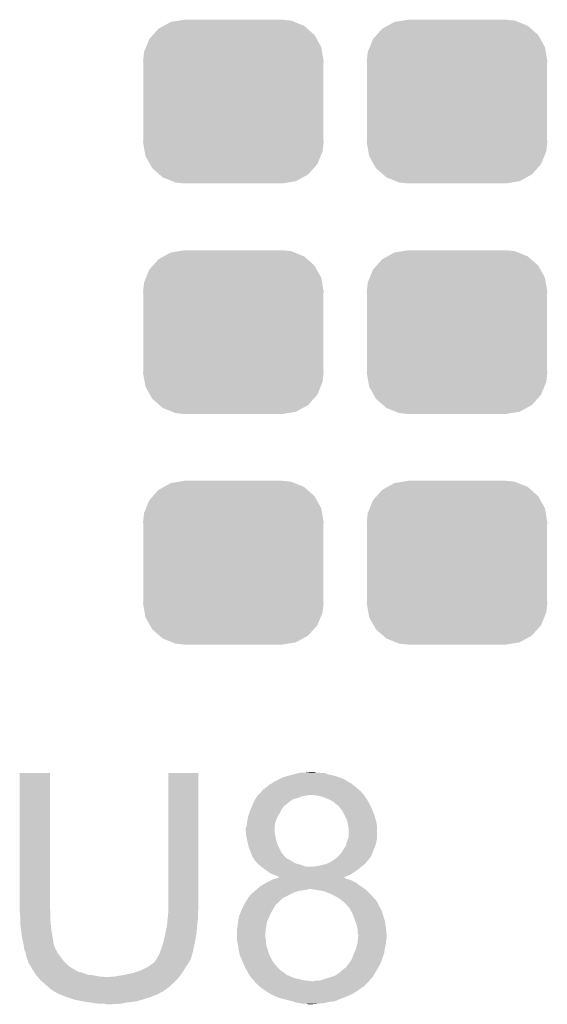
# Model space of a CAD drawing. Extents: x -4 to 126, y -8 to 66.
# Tile 155 of 256: x 58.19 to 60.46, y 42.32 to 46.55. Entities that reach past the tile are written whole.
import ezdxf

# ---------------------------------------------------------------- set-up
doc = ezdxf.new("R2010")
doc.units = 0
doc.layers.get('0').update_dxf_attribs({"linetype": 'CONTINUOUS'})
doc.layers.add('CLICKER_2_FOR_TMPM4L4A_V104_GTO', color=11, linetype='CONTINUOUS')
doc.layers.add('CLICKER_2_FOR_TMPM4L4A_V104_GTS', color=8, linetype='CONTINUOUS')

# ---------------------------------------------------------------- blocks, each defined once
blk = doc.blocks.new('CUSTOM_189')
for points in [[(-0.298526, 0.325596), (-0.268438, 0.342124), (0.30335, 0.325596), (0.2622, 0.342124)], [(-0.268438, 0.342124), (-0.233628, 0.347838), (0.2622, 0.342124), (0.247972, 0.347838)], [(-0.233628, 0.347838), (-0.20955, 0.35179), (0.247972, 0.347838), (0.20955, 0.35179)], [(-0.34504, 0.286174), (-0.320744, 0.31339), (0.348152, 0.286174), (0.317222, 0.31339)], [(-0.320744, 0.31339), (-0.298526, 0.325596), (0.317222, 0.31339), (0.30335, 0.325596)], [(-0.37475, 0.234078), (-0.360486, 0.26887), (0.377262, 0.234078), (0.357822, 0.26887)], [(-0.360486, 0.26887), (-0.34504, 0.286174), (0.357822, 0.26887), (0.348152, 0.286174)], [(-0.38735, 0.17526), (-0.383124, 0.213652), (0.38735, 0.17526), (0.380766, 0.213652)], [(-0.383124, 0.213652), (-0.37475, 0.234078), (0.380766, 0.213652), (0.377262, 0.234078)], [(-0.38608, 0.154124), (-0.38735, 0.17526), (0.38608, 0.154124), (0.38735, 0.17526)], [(-0.38608, -0.154124), (-0.38608, 0.154124), (0.38608, -0.154124), (0.38608, 0.154124)], [(-0.38735, -0.17526), (-0.38608, -0.154124), (0.38735, -0.17526), (0.38608, -0.154124)], [(-0.380764, -0.213652), (-0.38735, -0.17526), (0.383124, -0.213652), (0.38735, -0.17526)], [(-0.377262, -0.234078), (-0.380764, -0.213652), (0.374748, -0.234078), (0.383124, -0.213652)], [(-0.35782, -0.26887), (-0.377262, -0.234078), (0.360486, -0.26887), (0.374748, -0.234078)], [(-0.348152, -0.286174), (-0.35782, -0.26887), (0.345038, -0.286174), (0.360486, -0.26887)], [(-0.31722, -0.31339), (-0.348152, -0.286174), (0.320744, -0.31339), (0.345038, -0.286174)], [(-0.30335, -0.325596), (-0.31722, -0.31339), (0.298524, -0.325596), (0.320744, -0.31339)], [(-0.262198, -0.342124), (-0.30335, -0.325596), (0.268438, -0.342124), (0.298524, -0.325596)], [(-0.247972, -0.347838), (-0.262198, -0.342124), (0.233626, -0.347838), (0.268438, -0.342124)], [(-0.20955, -0.35179), (-0.247972, -0.347838), (0.20955, -0.35179), (0.233626, -0.347838)]]:
    blk.add_solid(points)

msp = doc.modelspace()

# ---------------------------------------------------------------- linework, layer by layer
at = {"layer": 'CLICKER_2_FOR_TMPM4L4A_V104_GTO'}
for points in [[(59.38774, 43.31716), (59.397902, 43.3197), (59.486802, 43.31716), (59.474102, 43.3197)], [(59.41822, 43.3197), (59.441082, 43.32224), (59.463942, 43.3197), (59.453782, 43.32224)], [(58.1914, 42.732958), (58.19142, 43.317138), (58.32094, 42.732958), (58.32094, 43.317138)], [(58.19142, 43.317138), (58.191422, 43.31716), (58.32094, 43.317138), (58.191422, 43.31716)], [(58.82894, 42.75328), (58.82896, 43.317138), (58.95848, 42.75328), (58.95848, 43.317138)], [(58.82896, 43.317138), (58.828962, 43.31716), (58.95848, 43.317138), (58.828962, 43.31716)], [(59.2709, 43.271442), (59.281062, 43.27906), (59.616336, 43.271442), (59.603006, 43.27906)], [(59.281062, 43.27906), (59.286144, 43.281602), (59.603006, 43.27906), (59.598558, 43.281602)], [(59.286144, 43.281602), (59.306454, 43.291758), (59.598558, 43.281602), (59.583322, 43.291758)], [(59.306454, 43.291758), (59.321702, 43.299382), (59.583322, 43.291758), (59.561974, 43.299382)], [(59.321702, 43.299382), (59.33947, 43.304458), (59.561974, 43.299382), (59.54776, 43.304458)], [(59.33947, 43.304458), (59.35726, 43.30954), (59.54776, 43.304458), (59.525746, 43.30954)], [(59.35726, 43.30954), (59.36742, 43.31208), (59.525746, 43.30954), (59.514742, 43.31208)], [(59.36742, 43.31208), (59.387732, 43.317158), (59.514742, 43.31208), (59.502044, 43.317158)], [(59.387732, 43.317158), (59.38774, 43.31716), (59.502044, 43.317158), (59.486802, 43.31716)], [(59.22518, 43.23334), (59.23153, 43.240956), (59.659522, 43.23334), (59.65444, 43.240956)], [(59.23153, 43.240956), (59.233646, 43.243494), (59.65444, 43.240956), (59.649374, 43.243494)], [(59.233646, 43.243494), (59.23575, 43.246018), (59.649374, 43.243494), (59.64936, 43.246018)], [(59.23575, 43.246018), (59.23577, 43.24604), (59.64936, 43.246018), (59.646826, 43.24604)], [(59.23577, 43.24604), (59.237888, 43.24858), (59.646826, 43.24604), (59.643778, 43.24858)], [(59.237888, 43.24858), (59.240426, 43.248586), (59.643778, 43.24858), (59.64377, 43.248586)], [(59.240426, 43.248586), (59.248044, 43.256202), (59.64377, 43.248586), (59.63463, 43.256202)], [(59.248044, 43.256202), (59.25312, 43.258742), (59.63463, 43.256202), (59.63158, 43.258742)], [(59.25312, 43.258742), (59.260744, 43.266362), (59.63158, 43.258742), (59.622434, 43.266362)], [(59.260744, 43.266362), (59.270896, 43.27144), (59.622434, 43.266362), (59.616338, 43.27144)], [(59.270896, 43.27144), (59.2709, 43.271442), (59.616338, 43.27144), (59.616336, 43.271442)], [(59.1947, 43.19016), (59.19597, 43.1927), (59.344134, 43.19016), (59.347098, 43.1927)], [(59.19597, 43.1927), (59.202322, 43.205402), (59.347098, 43.1927), (59.364882, 43.205402)], [(59.202322, 43.205402), (59.205708, 43.210482), (59.364882, 43.205402), (59.385202, 43.210482)], [(59.205708, 43.210482), (59.210786, 43.2181), (59.385202, 43.210482), (59.402984, 43.2181)], [(59.210786, 43.2181), (59.21248, 43.22064), (59.402984, 43.2181), (59.420758, 43.22064)], [(59.21248, 43.22064), (59.212482, 43.220642), (59.420758, 43.22064), (59.420768, 43.220642)], [(59.212482, 43.220642), (59.21502, 43.22318), (59.420768, 43.220642), (59.433462, 43.22318)], [(59.21502, 43.22318), (59.21756, 43.22572), (59.668834, 43.22318), (59.66714, 43.22572)], [(59.21756, 43.22572), (59.225178, 43.233338), (59.66714, 43.22572), (59.659522, 43.233338)], [(59.225178, 43.233338), (59.22518, 43.23334), (59.659522, 43.233338), (59.659522, 43.23334)], [(59.46902, 43.22064), (59.44362, 43.22318), (59.670528, 43.22064), (59.668834, 43.22318)], [(59.491882, 43.215558), (59.46902, 43.22064), (59.673916, 43.215558), (59.670528, 43.22064)], [(59.52744, 43.20032), (59.491882, 43.215558), (59.684074, 43.20032), (59.673916, 43.215558)], [(59.53591, 43.195238), (59.52744, 43.20032), (59.68746, 43.195238), (59.684074, 43.20032)], [(59.540142, 43.192698), (59.53591, 43.195238), (59.688732, 43.192698), (59.68746, 43.195238)], [(59.54776, 43.18508), (59.540142, 43.192698), (59.69254, 43.18508), (59.688732, 43.192698)], [(59.177382, 43.14698), (59.182, 43.159678), (59.309, 43.14698), (59.31408, 43.159678)], [(59.182, 43.159682), (59.186232, 43.16984), (59.314082, 43.159682), (59.3217, 43.16984)], [(59.182, 43.159678), (59.182, 43.159682), (59.31408, 43.159678), (59.314082, 43.159682)], [(59.186232, 43.16984), (59.189408, 43.17746), (59.3217, 43.16984), (59.32679, 43.17746)], [(59.189408, 43.17746), (59.18941, 43.177464), (59.32679, 43.17746), (59.329326, 43.177464)], [(59.18941, 43.177464), (59.1947, 43.19016), (59.329326, 43.177464), (59.344134, 43.19016)], [(59.555382, 43.179998), (59.54776, 43.18508), (59.695082, 43.179998), (59.69254, 43.18508)], [(59.55792, 43.17746), (59.555382, 43.179998), (59.69635, 43.17746), (59.695082, 43.179998)], [(59.564452, 43.16984), (59.55792, 43.17746), (59.70016, 43.16984), (59.69635, 43.17746)], [(59.573162, 43.159678), (59.564452, 43.16984), (59.704396, 43.159678), (59.70016, 43.16984)], [(59.58332, 43.1419), (59.573162, 43.159678), (59.711804, 43.1419), (59.704396, 43.159678)], [(59.16676, 43.106342), (59.168284, 43.113962), (59.289316, 43.106342), (59.291222, 43.113962)], [(59.168284, 43.113962), (59.171842, 43.13174), (59.291222, 43.113962), (59.29884, 43.13174)], [(59.171842, 43.131742), (59.177382, 43.14698), (59.298842, 43.131742), (59.309, 43.14698)], [(59.171842, 43.13174), (59.171842, 43.131742), (59.29884, 43.13174), (59.298842, 43.131742)], [(59.58459, 43.13936), (59.58332, 43.1419), (59.712862, 43.13936), (59.711804, 43.1419)], [(59.59348, 43.121578), (59.58459, 43.13936), (59.717942, 43.121578), (59.712862, 43.13936)], [(59.59856, 43.10634), (59.59348, 43.121578), (59.722294, 43.10634), (59.717942, 43.121578)], [(59.16168, 43.078402), (59.16422, 43.088558), (59.28614, 43.078402), (59.28614, 43.088558)], [(59.16168, 43.068238), (59.16168, 43.078402), (59.28614, 43.068238), (59.28614, 43.078402)], [(59.162442, 43.060622), (59.16168, 43.068238), (59.28614, 43.060622), (59.28614, 43.068238)], [(59.16422, 43.088558), (59.165912, 43.093642), (59.28614, 43.088558), (59.28614, 43.093642)], [(59.165912, 43.093642), (59.16676, 43.096184), (59.28614, 43.093642), (59.286774, 43.096184)], [(59.16676, 43.096184), (59.16676, 43.106342), (59.286774, 43.096184), (59.289316, 43.106342)], [(59.598984, 43.103798), (59.59856, 43.10634), (59.72302, 43.103798), (59.722294, 43.10634)], [(59.6011, 43.0911), (59.598984, 43.103798), (59.724608, 43.0911), (59.72302, 43.103798)], [(59.602626, 43.083478), (59.6011, 43.0911), (59.72556, 43.083478), (59.724608, 43.0911)], [(59.60364, 43.078398), (59.602626, 43.083478), (59.72556, 43.078398), (59.72556, 43.083478)], [(59.603638, 43.042836), (59.60364, 43.078398), (59.72556, 43.042836), (59.72556, 43.078398)], [(59.163714, 43.04792), (59.162442, 43.060622), (59.28868, 43.04792), (59.28614, 43.060622)], [(59.16422, 43.042842), (59.163714, 43.04792), (59.289528, 43.042842), (59.28868, 43.04792)], [(59.16648, 43.03268), (59.16422, 43.042842), (59.29122, 43.03268), (59.289528, 43.042842)], [(59.1693, 43.01998), (59.16648, 43.03268), (59.294848, 43.01998), (59.29122, 43.03268)], [(59.596022, 43.022522), (59.596972, 43.02506), (59.722384, 43.022522), (59.72302, 43.02506)], [(59.596972, 43.02506), (59.602686, 43.040298), (59.72302, 43.02506), (59.72556, 43.040298)], [(59.602686, 43.040298), (59.603638, 43.042836), (59.72556, 43.040298), (59.72556, 43.042836)], [(59.170572, 43.0149), (59.1693, 43.01998), (59.296298, 43.0149), (59.294848, 43.01998)], [(59.17438, 42.999662), (59.170572, 43.0149), (59.302832, 42.999662), (59.296298, 43.0149)], [(59.175334, 42.99712), (59.17438, 42.999662), (59.30392, 42.99712), (59.302832, 42.999662)], [(59.182, 42.97934), (59.175334, 42.99712), (59.31281, 42.97934), (59.30392, 42.99712)], [(59.57316, 42.9768), (59.579254, 42.98696), (59.706508, 42.9768), (59.71032, 42.98696)], [(59.579254, 42.98696), (59.58078, 42.989502), (59.71032, 42.98696), (59.711408, 42.989502)], [(59.58078, 42.989502), (59.590938, 43.004736), (59.711408, 42.989502), (59.717936, 43.004736)], [(59.590938, 43.004738), (59.596022, 43.022522), (59.717938, 43.004738), (59.722384, 43.022522)], [(59.590938, 43.004736), (59.590938, 43.004738), (59.717936, 43.004736), (59.717938, 43.004738)], [(59.183016, 42.976804), (59.182, 42.97934), (59.314078, 42.976804), (59.31281, 42.97934)], [(59.19013, 42.95902), (59.183016, 42.976804), (59.32932, 42.95902), (59.314078, 42.976804)], [(59.19216, 42.953944), (59.19013, 42.95902), (59.334398, 42.953944), (59.32932, 42.95902)], [(59.1947, 42.951402), (59.19216, 42.953944), (59.33694, 42.951402), (59.334398, 42.953944)], [(59.197234, 42.948866), (59.1947, 42.951402), (59.342012, 42.948866), (59.33694, 42.951402)], [(59.19724, 42.946326), (59.197234, 42.948866), (59.34709, 42.946326), (59.342012, 42.948866)], [(59.197246, 42.94632), (59.19724, 42.946326), (59.3471, 42.94632), (59.34709, 42.946326)], [(59.203774, 42.9387), (59.197246, 42.94632), (59.3598, 42.9387), (59.3471, 42.94632)], [(59.212478, 42.92854), (59.203774, 42.9387), (59.377578, 42.92854), (59.3598, 42.9387)], [(59.52236, 42.93362), (59.530484, 42.938698), (59.67857, 42.93362), (59.68238, 42.938698)], [(59.530484, 42.938698), (59.542674, 42.946318), (59.68238, 42.938698), (59.689998, 42.946318)], [(59.542674, 42.946318), (59.542678, 42.94632), (59.689998, 42.946318), (59.689998, 42.94632)], [(59.542678, 42.94632), (59.55792, 42.95902), (59.689998, 42.94632), (59.697936, 42.95902)], [(59.55792, 42.95902), (59.565536, 42.966638), (59.697936, 42.95902), (59.702698, 42.966638)], [(59.565536, 42.966638), (59.565538, 42.96664), (59.702698, 42.966638), (59.702698, 42.96664)], [(59.565538, 42.96664), (59.57316, 42.9768), (59.702698, 42.96664), (59.706508, 42.9768)], [(59.218406, 42.92346), (59.212478, 42.92854), (59.397898, 42.92346), (59.377578, 42.92854)], [(59.227294, 42.915842), (59.218406, 42.92346), (59.418216, 42.915842), (59.397898, 42.92346)], [(59.227298, 42.91584), (59.227294, 42.915842), (59.456318, 42.91584), (59.418216, 42.915842)], [(59.23026, 42.9133), (59.227298, 42.91584), (59.655964, 42.9133), (59.659012, 42.91584)], [(59.24093, 42.90568), (59.23026, 42.9133), (59.64682, 42.90568), (59.655964, 42.9133)], [(59.25871, 42.89298), (59.24093, 42.90568), (59.62904, 42.89298), (59.64682, 42.90568)], [(59.456318, 42.91584), (59.46902, 42.91838), (59.659012, 42.91584), (59.66206, 42.91838)], [(59.46902, 42.91838), (59.48426, 42.92092), (59.66206, 42.91838), (59.665234, 42.92092)], [(59.48426, 42.92092), (59.504578, 42.926), (59.665234, 42.92092), (59.671584, 42.926)], [(59.504578, 42.926), (59.5105, 42.928538), (59.671584, 42.926), (59.674758, 42.928538)], [(59.5105, 42.928538), (59.52236, 42.93362), (59.674758, 42.928538), (59.67857, 42.93362)], [(59.25058, 42.84726), (59.270898, 42.85742), (59.634118, 42.84726), (59.6138, 42.85742)], [(59.265818, 42.887902), (59.25871, 42.89298), (59.620914, 42.887902), (59.62904, 42.89298)], [(59.2836, 42.88028), (59.265818, 42.887902), (59.60872, 42.88028), (59.620914, 42.887902)], [(59.270898, 42.85742), (59.275982, 42.859962), (59.6138, 42.85742), (59.604902, 42.859962)], [(59.275982, 42.859962), (59.284188, 42.862498), (59.604902, 42.859962), (59.596022, 42.862498)], [(59.2963, 42.8752), (59.2836, 42.88028), (59.59606, 42.8752), (59.60872, 42.88028)], [(59.284188, 42.862498), (59.300626, 42.867578), (59.596022, 42.862498), (59.585864, 42.867578)], [(59.306456, 42.870122), (59.2963, 42.8752), (59.583408, 42.870122), (59.59606, 42.8752)], [(59.300626, 42.867578), (59.308774, 42.870096), (59.585864, 42.867578), (59.583344, 42.870096)], [(59.308852, 42.87012), (59.306456, 42.870122), (59.583402, 42.87012), (59.583408, 42.870122)], [(59.308774, 42.870096), (59.308852, 42.87012), (59.583344, 42.870096), (59.583402, 42.87012)], [(59.192582, 42.80408), (59.201472, 42.8117), (59.367422, 42.80408), (59.390282, 42.8117)], [(59.201472, 42.8117), (59.204436, 42.81424), (59.390282, 42.8117), (59.4106, 42.81424)], [(59.204436, 42.81424), (59.207402, 42.816782), (59.4106, 42.81424), (59.425842, 42.816782)], [(59.207402, 42.816782), (59.210362, 42.81932), (59.425842, 42.816782), (59.430924, 42.81932)], [(59.210362, 42.81932), (59.225178, 42.83202), (59.67349, 42.81932), (59.65444, 42.83202)], [(59.225178, 42.83202), (59.225182, 42.832022), (59.65444, 42.83202), (59.654438, 42.832022)], [(59.225182, 42.832022), (59.250576, 42.847258), (59.654438, 42.832022), (59.63412, 42.847258)], [(59.250576, 42.847258), (59.25058, 42.84726), (59.63412, 42.847258), (59.634118, 42.84726)], [(59.456334, 42.816778), (59.441082, 42.81932), (59.677302, 42.816778), (59.67349, 42.81932)], [(59.47156, 42.81424), (59.456334, 42.816778), (59.67984, 42.81424), (59.677302, 42.816778)], [(59.499502, 42.809158), (59.47156, 42.81424), (59.684922, 42.809158), (59.67984, 42.81424)], [(59.158126, 42.758362), (59.171838, 42.781222), (59.298842, 42.758362), (59.321704, 42.781222)], [(59.171838, 42.781222), (59.17184, 42.781224), (59.321704, 42.781222), (59.321708, 42.781224)], [(59.17184, 42.781224), (59.171862, 42.78376), (59.321708, 42.781224), (59.32678, 42.78376)], [(59.171862, 42.78376), (59.174384, 42.783768), (59.32678, 42.78376), (59.326796, 42.783768)], [(59.174384, 42.783768), (59.179462, 42.791382), (59.326796, 42.783768), (59.342024, 42.791382)], [(59.179462, 42.791382), (59.18962, 42.80154), (59.342024, 42.791382), (59.36234, 42.80154)], [(59.18962, 42.80154), (59.192582, 42.80408), (59.36234, 42.80154), (59.367422, 42.80408)], [(59.5249, 42.799), (59.499502, 42.809158), (59.69508, 42.799), (59.684922, 42.809158)], [(59.52998, 42.79646), (59.5249, 42.799), (59.69762, 42.79646), (59.69508, 42.799)], [(59.545218, 42.78884), (59.52998, 42.79646), (59.704394, 42.78884), (59.69762, 42.79646)], [(59.562998, 42.77868), (59.545218, 42.78884), (59.713426, 42.77868), (59.704394, 42.78884)], [(59.56935, 42.7736), (59.562998, 42.77868), (59.71794, 42.7736), (59.713426, 42.77868)], [(59.572526, 42.77106), (59.56935, 42.7736), (59.72048, 42.77106), (59.71794, 42.7736)], [(59.5757, 42.76852), (59.572526, 42.77106), (59.722174, 42.76852), (59.72048, 42.77106)], [(58.1914, 42.725338), (58.1914, 42.732958), (58.322846, 42.725338), (58.32094, 42.732958)], [(58.82894, 42.730418), (58.82894, 42.75328), (58.95848, 42.730418), (58.95848, 42.75328)], [(58.82894, 42.720258), (58.82894, 42.730418), (58.956448, 42.720258), (58.95848, 42.730418)], [(59.14085, 42.722798), (59.1439, 42.73042), (59.27344, 42.722798), (59.277794, 42.73042)], [(59.1439, 42.73042), (59.14898, 42.74058), (59.277794, 42.73042), (59.2836, 42.74058)], [(59.14898, 42.74058), (59.15533, 42.753282), (59.2836, 42.74058), (59.291222, 42.753282)], [(59.15533, 42.753282), (59.1566, 42.755818), (59.291222, 42.753282), (59.295026, 42.755818)], [(59.1566, 42.755818), (59.158126, 42.758362), (59.295026, 42.755818), (59.298842, 42.758362)], [(59.583322, 42.763438), (59.5757, 42.76852), (59.72556, 42.763438), (59.722174, 42.76852)], [(59.58586, 42.7609), (59.583322, 42.763438), (59.72683, 42.7609), (59.72556, 42.763438)], [(59.597148, 42.748202), (59.58586, 42.7609), (59.73318, 42.748202), (59.72683, 42.7609)], [(59.606182, 42.738038), (59.597148, 42.748202), (59.738988, 42.738038), (59.73318, 42.748202)], [(59.610416, 42.730418), (59.606182, 42.738038), (59.74334, 42.730418), (59.738988, 42.738038)], [(59.61888, 42.71518), (59.610416, 42.730418), (59.74842, 42.71518), (59.74334, 42.730418)], [(58.191632, 42.722798), (58.1914, 42.725338), (58.32348, 42.722798), (58.322846, 42.725338)], [(58.19394, 42.6974), (58.191632, 42.722798), (58.32348, 42.6974), (58.32348, 42.722798)], [(58.19394, 42.68216), (58.19394, 42.6974), (58.32348, 42.68216), (58.32348, 42.6974)], [(58.824368, 42.669462), (58.82589, 42.684698), (58.9534, 42.669462), (58.95594, 42.684698)], [(58.82589, 42.684698), (58.8264, 42.68978), (58.95594, 42.684698), (58.95594, 42.68978)], [(58.8264, 42.68978), (58.828728, 42.717718), (58.95594, 42.68978), (58.95594, 42.717718)], [(58.828728, 42.717718), (58.82894, 42.720258), (58.95594, 42.717718), (58.956448, 42.720258)], [(59.12866, 42.679622), (59.133232, 42.70248), (59.253122, 42.679622), (59.26328, 42.70248)], [(59.133232, 42.70248), (59.133742, 42.705022), (59.26328, 42.70248), (59.26455, 42.705022)], [(59.133742, 42.705022), (59.14085, 42.722798), (59.26455, 42.705022), (59.27344, 42.722798)], [(59.621928, 42.70756), (59.61888, 42.71518), (59.75096, 42.70756), (59.74842, 42.71518)], [(59.62904, 42.68978), (59.621928, 42.70756), (59.756294, 42.68978), (59.75096, 42.70756)], [(59.631898, 42.68216), (59.62904, 42.68978), (59.75858, 42.68216), (59.756294, 42.68978)], [(58.19394, 42.672002), (58.19394, 42.68216), (58.324328, 42.672002), (58.32348, 42.68216)], [(58.196198, 42.65168), (58.19394, 42.672002), (58.32602, 42.65168), (58.324328, 42.672002)], [(58.19648, 42.64914), (58.196198, 42.65168), (58.326444, 42.64914), (58.32602, 42.65168)], [(58.20156, 42.608502), (58.19648, 42.64914), (58.333218, 42.608502), (58.326444, 42.64914)], [(58.81878, 42.63898), (58.82386, 42.664378), (58.951368, 42.63898), (58.95306, 42.664378)], [(58.82386, 42.664378), (58.824368, 42.669462), (58.95306, 42.664378), (58.9534, 42.669462)], [(59.12358, 42.646602), (59.124848, 42.65168), (59.247616, 42.646602), (59.24804, 42.65168)], [(59.12358, 42.6212), (59.12358, 42.646602), (59.2455, 42.6212), (59.247616, 42.646602)], [(59.124848, 42.65168), (59.12612, 42.656762), (59.24804, 42.65168), (59.248964, 42.656762)], [(59.12612, 42.656762), (59.12866, 42.679618), (59.248964, 42.656762), (59.25312, 42.679618)], [(59.12866, 42.679618), (59.12866, 42.679622), (59.25312, 42.679618), (59.253122, 42.679622)], [(59.63666, 42.669458), (59.631898, 42.68216), (59.760698, 42.669458), (59.75858, 42.68216)], [(59.640612, 42.651682), (59.63666, 42.669458), (59.76366, 42.651682), (59.760698, 42.669458)], [(59.64174, 42.646598), (59.640612, 42.651682), (59.764052, 42.646598), (59.76366, 42.651682)], [(59.641742, 42.631356), (59.64174, 42.646598), (59.765224, 42.631356), (59.764052, 42.646598)], [(58.20664, 42.590722), (58.20156, 42.608502), (58.33618, 42.590722), (58.333218, 42.608502)], [(58.80862, 42.593258), (58.817086, 42.631358), (58.943714, 42.593258), (58.95086, 42.631358)], [(58.817086, 42.631358), (58.81878, 42.63898), (58.95086, 42.631358), (58.951368, 42.63898)], [(59.12358, 42.613582), (59.12358, 42.6212), (59.2455, 42.613582), (59.2455, 42.6212)], [(59.12358, 42.603422), (59.12358, 42.613582), (59.24804, 42.603422), (59.2455, 42.613582)], [(59.12358, 42.600882), (59.12358, 42.603422), (59.24804, 42.600882), (59.24804, 42.603422)], [(59.125838, 42.590722), (59.12358, 42.600882), (59.24804, 42.590722), (59.24804, 42.600882)], [(59.64428, 42.626276), (59.641742, 42.631356), (59.765616, 42.626276), (59.765224, 42.631356)], [(59.642586, 42.598336), (59.64322, 42.605958), (59.76366, 42.598336), (59.766198, 42.605958)], [(59.64322, 42.605958), (59.64428, 42.61866), (59.766198, 42.605958), (59.766198, 42.61866)], [(59.64428, 42.618662), (59.64428, 42.626276), (59.7662, 42.618662), (59.765616, 42.626276)], [(59.64428, 42.61866), (59.64428, 42.618662), (59.766198, 42.61866), (59.7662, 42.618662)], [(58.206642, 42.59072), (58.20664, 42.590722), (58.33618, 42.59072), (58.33618, 42.590722)], [(58.208456, 42.578018), (58.206642, 42.59072), (58.338722, 42.578018), (58.33618, 42.59072)], [(58.20918, 42.57294), (58.208456, 42.578018), (58.340754, 42.57294), (58.338722, 42.578018)], [(58.210452, 42.565316), (58.20918, 42.57294), (58.3438, 42.565316), (58.340754, 42.57294)], [(58.210876, 42.562774), (58.210452, 42.565316), (58.343804, 42.562774), (58.3438, 42.565316)], [(58.21172, 42.557702), (58.210876, 42.562774), (58.347186, 42.557702), (58.343804, 42.562774)], [(58.212738, 42.555158), (58.21172, 42.557702), (58.34888, 42.555158), (58.347186, 42.557702)], [(58.795412, 42.55262), (58.79846, 42.560238), (58.93562, 42.55262), (58.937142, 42.560238)], [(58.79846, 42.560238), (58.80354, 42.57548), (58.937142, 42.560238), (58.940192, 42.57548)], [(58.80354, 42.57548), (58.807894, 42.59072), (58.940192, 42.57548), (58.94324, 42.59072)], [(58.807894, 42.59072), (58.80862, 42.593258), (58.94324, 42.59072), (58.943714, 42.593258)], [(59.12866, 42.57802), (59.125838, 42.590722), (59.250158, 42.57802), (59.24804, 42.590722)], [(59.128944, 42.57548), (59.12866, 42.57802), (59.25058, 42.57548), (59.250158, 42.57802)], [(59.130918, 42.5577), (59.128944, 42.57548), (59.25566, 42.5577), (59.25058, 42.57548)], [(59.1312, 42.555162), (59.130918, 42.5577), (59.256506, 42.555162), (59.25566, 42.5577)], [(59.627346, 42.544998), (59.63412, 42.560238), (59.756038, 42.544998), (59.758216, 42.560238)], [(59.63412, 42.560238), (59.634812, 42.56278), (59.758216, 42.560238), (59.75858, 42.56278)], [(59.634812, 42.56278), (59.64174, 42.588178), (59.75858, 42.56278), (59.76366, 42.588178)], [(59.64174, 42.588178), (59.642586, 42.598336), (59.76366, 42.588178), (59.76366, 42.598336)], [(58.216798, 42.545002), (58.212738, 42.555158), (58.35396, 42.545002), (58.34888, 42.555158)], [(58.2168, 42.545), (58.216798, 42.545002), (58.35396, 42.545), (58.35396, 42.545002)], [(58.21934, 42.532302), (58.2168, 42.545), (58.36412, 42.532302), (58.35396, 42.545)], [(58.219342, 42.5323), (58.21934, 42.532302), (58.36412, 42.5323), (58.36412, 42.532302)], [(58.22442, 42.517062), (58.219342, 42.5323), (58.37428, 42.517062), (58.36412, 42.5323)], [(58.224422, 42.51706), (58.22442, 42.517062), (58.37428, 42.51706), (58.37428, 42.517062)], [(58.226958, 42.511984), (58.224422, 42.51706), (58.37851, 42.511984), (58.37428, 42.51706)], [(58.775596, 42.514516), (58.778136, 42.517058), (58.922918, 42.514516), (58.925456, 42.517058)], [(58.778136, 42.517058), (58.778142, 42.517064), (58.925456, 42.517058), (58.925456, 42.517064)], [(58.778142, 42.517064), (58.783222, 42.527222), (58.925456, 42.517064), (58.92836, 42.527222)], [(58.783222, 42.527222), (58.7883, 42.53484), (58.92836, 42.527222), (58.930538, 42.53484)], [(58.7883, 42.53484), (58.795412, 42.55262), (58.930538, 42.53484), (58.93562, 42.55262)], [(59.134376, 42.54246), (59.1312, 42.555162), (59.26074, 42.54246), (59.256506, 42.555162)], [(59.13628, 42.534842), (59.134376, 42.54246), (59.264006, 42.534842), (59.26074, 42.54246)], [(59.140634, 42.524684), (59.13628, 42.534842), (59.268358, 42.524684), (59.264006, 42.534842)], [(59.141724, 42.522142), (59.140634, 42.524684), (59.270896, 42.522142), (59.268358, 42.524684)], [(59.14499, 42.51452), (59.141724, 42.522142), (59.27344, 42.51452), (59.270896, 42.522142)], [(59.614646, 42.514522), (59.616338, 42.517058), (59.74588, 42.514522), (59.746724, 42.517058)], [(59.616338, 42.517058), (59.62396, 42.53738), (59.746724, 42.517058), (59.753498, 42.53738)], [(59.62396, 42.53738), (59.627346, 42.544998), (59.753498, 42.53738), (59.756038, 42.544998)], [(58.22696, 42.506904), (58.226958, 42.511984), (58.382744, 42.506904), (58.37851, 42.511984)], [(58.229928, 42.501818), (58.22696, 42.506904), (58.38698, 42.501818), (58.382744, 42.506904)], [(58.238816, 42.48658), (58.229928, 42.501818), (58.404762, 42.48658), (58.38698, 42.501818)], [(58.24474, 42.47642), (58.238816, 42.48658), (58.42102, 42.47642), (58.404762, 42.48658)], [(58.246358, 42.47388), (58.24474, 42.47642), (58.425084, 42.47388), (58.42102, 42.47642)], [(58.246362, 42.473874), (58.246358, 42.47388), (58.427626, 42.473874), (58.425084, 42.47388)], [(58.24959, 42.4688), (58.246362, 42.473874), (58.432704, 42.4688), (58.427626, 42.473874)], [(58.70956, 42.4688), (58.740042, 42.484042), (58.89498, 42.4688), (58.904506, 42.484042)], [(58.740042, 42.484042), (58.747658, 42.48912), (58.904506, 42.484042), (58.90768, 42.48912)], [(58.747658, 42.48912), (58.75528, 42.4942), (58.90768, 42.48912), (58.911066, 42.4942)], [(58.75528, 42.4942), (58.767976, 42.504358), (58.911066, 42.4942), (58.917838, 42.504358)], [(58.767976, 42.504358), (58.76798, 42.50436), (58.917838, 42.504358), (58.917838, 42.50436)], [(58.76798, 42.50436), (58.770522, 42.506904), (58.917838, 42.50436), (58.91911, 42.506904)], [(58.770522, 42.506904), (58.773062, 42.51198), (58.91911, 42.506904), (58.921648, 42.51198)], [(58.773062, 42.51198), (58.775596, 42.514516), (58.921648, 42.51198), (58.922918, 42.514516)], [(59.148256, 42.5069), (59.14499, 42.51452), (59.27852, 42.5069), (59.27344, 42.51452)], [(59.15261, 42.49674), (59.148256, 42.5069), (59.28614, 42.49674), (59.27852, 42.5069)], [(59.158052, 42.484042), (59.15261, 42.49674), (59.296298, 42.484042), (59.28614, 42.49674)], [(59.15914, 42.481502), (59.158052, 42.484042), (59.298838, 42.481502), (59.296298, 42.484042)], [(59.165236, 42.471342), (59.15914, 42.481502), (59.308998, 42.471342), (59.298838, 42.481502)], [(59.56554, 42.46118), (59.58586, 42.47896), (59.71794, 42.46118), (59.7281, 42.47896)], [(59.58586, 42.47896), (59.590934, 42.481498), (59.7281, 42.47896), (59.72955, 42.481498)], [(59.590934, 42.481498), (59.59602, 42.48912), (59.72955, 42.481498), (59.733906, 42.48912)], [(59.59602, 42.48912), (59.602114, 42.496738), (59.733906, 42.48912), (59.73826, 42.496738)], [(59.602114, 42.496738), (59.60618, 42.50182), (59.73826, 42.496738), (59.740436, 42.50182)], [(59.60618, 42.50182), (59.614646, 42.514522), (59.740436, 42.50182), (59.74588, 42.514522)], [(58.252824, 42.463718), (58.24959, 42.4688), (58.4454, 42.463718), (58.432704, 42.4688)], [(58.256056, 42.45864), (58.252824, 42.463718), (58.46318, 42.45864), (58.4454, 42.463718)], [(58.260906, 42.45102), (58.256056, 42.45864), (58.483502, 42.45102), (58.46318, 42.45864)], [(58.26252, 42.448482), (58.260906, 42.45102), (58.508882, 42.448482), (58.483502, 42.45102)], [(58.262522, 42.44848), (58.26252, 42.448482), (58.5089, 42.44848), (58.508882, 42.448482)], [(58.267038, 42.4434), (58.262522, 42.44848), (58.5343, 42.4434), (58.5089, 42.44848)], [(58.269296, 42.44086), (58.267038, 42.4434), (58.564778, 42.44086), (58.5343, 42.4434)], [(58.28284, 42.42562), (58.269296, 42.44086), (58.861676, 42.42562), (58.875224, 42.44086)], [(58.564778, 42.44086), (58.580022, 42.440862), (58.875224, 42.44086), (58.875226, 42.440862)], [(58.580022, 42.440862), (58.587644, 42.4434), (58.875226, 42.440862), (58.877482, 42.4434)], [(58.600342, 42.4434), (58.61303, 42.445938), (58.877482, 42.4434), (58.879738, 42.445938)], [(58.61303, 42.445938), (58.61304, 42.44594), (58.879738, 42.445938), (58.879738, 42.44594)], [(58.61304, 42.44594), (58.64352, 42.45102), (58.879738, 42.44594), (58.883126, 42.45102)], [(58.64352, 42.45102), (58.676538, 42.45864), (58.883126, 42.45102), (58.888206, 42.45864)], [(58.676538, 42.45864), (58.70956, 42.4688), (58.888206, 42.45864), (58.89498, 42.4688)], [(59.16676, 42.468798), (59.165236, 42.471342), (59.312814, 42.468798), (59.308998, 42.471342)], [(59.17057, 42.46118), (59.16676, 42.468798), (59.32424, 42.46118), (59.312814, 42.468798)], [(59.17438, 42.453562), (59.17057, 42.46118), (59.333384, 42.453562), (59.32424, 42.46118)], [(59.17819, 42.448484), (59.17438, 42.453562), (59.339476, 42.448484), (59.333384, 42.453562)], [(59.178192, 42.44848), (59.17819, 42.448484), (59.342016, 42.44848), (59.339476, 42.448484)], [(59.180098, 42.44594), (59.178192, 42.44848), (59.349638, 42.44594), (59.342016, 42.44848)], [(59.183908, 42.44086), (59.180098, 42.44594), (59.3598, 42.44086), (59.349638, 42.44594)], [(59.187716, 42.435782), (59.183908, 42.44086), (59.372498, 42.435782), (59.3598, 42.44086)], [(59.18962, 42.433242), (59.187716, 42.435782), (59.38773, 42.433242), (59.372498, 42.435782)], [(59.189622, 42.43324), (59.18962, 42.433242), (59.38774, 42.43324), (59.38773, 42.433242)], [(59.194702, 42.42816), (59.189622, 42.43324), (59.405518, 42.42816), (59.38774, 42.43324)], [(59.476638, 42.42562), (59.49442, 42.4307), (59.692542, 42.42562), (59.696894, 42.4307)], [(59.49442, 42.4307), (59.51728, 42.43832), (59.696894, 42.4307), (59.703426, 42.43832)], [(59.51728, 42.43832), (59.534216, 42.4434), (59.703426, 42.43832), (59.70778, 42.4434)], [(59.534216, 42.4434), (59.54268, 42.445938), (59.70778, 42.4434), (59.70923, 42.445938)], [(59.54268, 42.445938), (59.56554, 42.46118), (59.70923, 42.445938), (59.71794, 42.46118)], [(58.285744, 42.42308), (58.28284, 42.42562), (58.85942, 42.42308), (58.861676, 42.42562)], [(58.311866, 42.400222), (58.285744, 42.42308), (58.834022, 42.400222), (58.85942, 42.42308)], [(58.323478, 42.39006), (58.311866, 42.400222), (58.82047, 42.39006), (58.834022, 42.400222)], [(58.338718, 42.379902), (58.323478, 42.39006), (58.806924, 42.379902), (58.82047, 42.39006)], [(59.197238, 42.425622), (59.194702, 42.42816), (59.425824, 42.425622), (59.405518, 42.42816)], [(59.19724, 42.42562), (59.197238, 42.425622), (59.42584, 42.42562), (59.425824, 42.425622)], [(59.198934, 42.42308), (59.19724, 42.42562), (59.44362, 42.42308), (59.42584, 42.42562)], [(59.20232, 42.418), (59.198934, 42.42308), (59.684922, 42.418), (59.690002, 42.42308)], [(59.20994, 42.410378), (59.20232, 42.418), (59.6773, 42.410378), (59.684922, 42.418)], [(59.21587, 42.405296), (59.20994, 42.410378), (59.672218, 42.405296), (59.6773, 42.410378)], [(59.221794, 42.40022), (59.21587, 42.405296), (59.669672, 42.40022), (59.672218, 42.405296)], [(59.22476, 42.397678), (59.221794, 42.40022), (59.662058, 42.397678), (59.669672, 42.40022)], [(59.22772, 42.39514), (59.22476, 42.397678), (59.658674, 42.39514), (59.662058, 42.397678)], [(59.245502, 42.38244), (59.22772, 42.39514), (59.64174, 42.38244), (59.658674, 42.39514)], [(59.453776, 42.42308), (59.458856, 42.425618), (59.690002, 42.42308), (59.69254, 42.425618)], [(59.458856, 42.425618), (59.476638, 42.42562), (59.69254, 42.425618), (59.692542, 42.42562)], [(58.343802, 42.37736), (58.338718, 42.379902), (58.803536, 42.37736), (58.806924, 42.379902)], [(58.343814, 42.377354), (58.343802, 42.37736), (58.800994, 42.377354), (58.803536, 42.37736)], [(58.348876, 42.374822), (58.343814, 42.377354), (58.798456, 42.374822), (58.800994, 42.377354)], [(58.34888, 42.37482), (58.348876, 42.374822), (58.798454, 42.37482), (58.798456, 42.374822)], [(58.348884, 42.374816), (58.34888, 42.37482), (58.795914, 42.374816), (58.798454, 42.37482)], [(58.35142, 42.372282), (58.348884, 42.374816), (58.792112, 42.372282), (58.795914, 42.374816)], [(58.357352, 42.36974), (58.35142, 42.372282), (58.788298, 42.36974), (58.792112, 42.372282)], [(58.369208, 42.364658), (58.357352, 42.36974), (58.778138, 42.364658), (58.788298, 42.36974)], [(58.37513, 42.36212), (58.369208, 42.364658), (58.767978, 42.36212), (58.778138, 42.364658)], [(58.386982, 42.35704), (58.37513, 42.36212), (58.757818, 42.35704), (58.767978, 42.36212)], [(58.417466, 42.34688), (58.386982, 42.35704), (58.72734, 42.34688), (58.757818, 42.35704)], [(58.42508, 42.344342), (58.417466, 42.34688), (58.718456, 42.344342), (58.72734, 42.34688)], [(59.245506, 42.382438), (59.245502, 42.38244), (59.641738, 42.382438), (59.64174, 42.38244)], [(59.265822, 42.36974), (59.245506, 42.382438), (59.62057, 42.36974), (59.641738, 42.382438)], [(59.270902, 42.3672), (59.265822, 42.36974), (59.616338, 42.3672), (59.62057, 42.36974)], [(59.28614, 42.35958), (59.270902, 42.3672), (59.598558, 42.35958), (59.616338, 42.3672)], [(59.303918, 42.351962), (59.28614, 42.35958), (59.580784, 42.351962), (59.598558, 42.35958)], [(59.303926, 42.35196), (59.303918, 42.351962), (59.58078, 42.35196), (59.580784, 42.351962)], [(59.32424, 42.34688), (59.303926, 42.35196), (59.567232, 42.34688), (59.58078, 42.35196)], [(59.333764, 42.34434), (59.32424, 42.34688), (59.56046, 42.34434), (59.567232, 42.34688)], [(58.46318, 42.33672), (58.42508, 42.344342), (58.691778, 42.33672), (58.718456, 42.344342)], [(58.47969, 42.33418), (58.46318, 42.33672), (58.67146, 42.33418), (58.691778, 42.33672)], [(58.4962, 42.33164), (58.47969, 42.33418), (58.6486, 42.33164), (58.67146, 42.33418)], [(58.51398, 42.3291), (58.4962, 42.33164), (58.63717, 42.3291), (58.6486, 42.33164)], [(58.529218, 42.32656), (58.51398, 42.3291), (58.62574, 42.32656), (58.63717, 42.3291)], [(58.564778, 42.32402), (58.554618, 42.32656), (58.577482, 42.32402), (58.62574, 42.32656)], [(59.362334, 42.33672), (59.333764, 42.34434), (59.542676, 42.33672), (59.56046, 42.34434)], [(59.36234, 42.336718), (59.362334, 42.33672), (59.542658, 42.336718), (59.542676, 42.33672)], [(59.36996, 42.33418), (59.36234, 42.336718), (59.519822, 42.33418), (59.542658, 42.336718)], [(59.377578, 42.331642), (59.36996, 42.33418), (59.50713, 42.331642), (59.519822, 42.33418)], [(59.392824, 42.3291), (59.377578, 42.331642), (59.49442, 42.3291), (59.50713, 42.331642)], [(59.408058, 42.32656), (59.392824, 42.3291), (59.47156, 42.32656), (59.49442, 42.3291)], [(59.430918, 42.32402), (59.420758, 42.32656), (59.443622, 42.32402), (59.47156, 42.32656)]]:
    msp.add_solid(points, dxfattribs=at)

# ---------------------------------------------------------------- block references
at = {"layer": 'CLICKER_2_FOR_TMPM4L4A_V104_GTS'}
for p in [(59.10834, 46.2026), (60.06846, 46.2026), (59.10834, 45.212), (60.06846, 45.212), (59.10834, 44.2214), (60.06846, 44.2214)]:
    msp.add_blockref('CUSTOM_189', p, dxfattribs=at)

doc.saveas('drawing.dxf')
